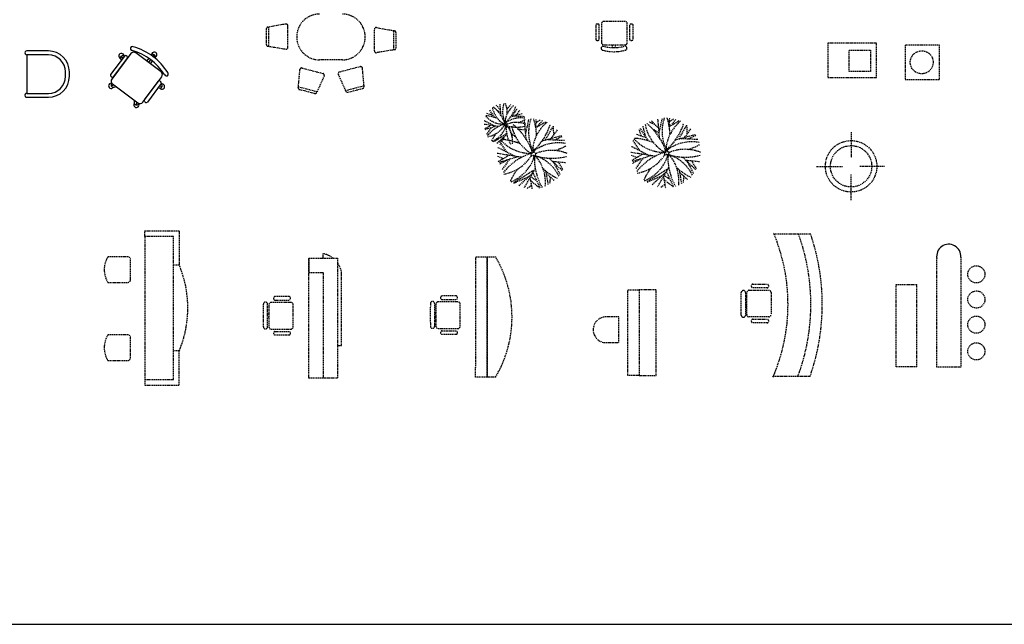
# Model space of a CAD drawing. Header units: inches. Extents: x 100794 to 106273, y 288 to 2276.
# Tile 46 of 149: x 101724 to 102129, y 1282 to 1531. Entities that reach past the tile are written whole.
import ezdxf

# ---------------------------------------------------------------- set-up
doc = ezdxf.new("R2010")
doc.units = ezdxf.units.IN
doc.header["$MEASUREMENT"] = 0
doc.linetypes.add('DASHED', pattern=[0.75, 0.5, -0.25])
doc.layers.get('0').update_dxf_attribs({"linetype": 'CONTINUOUS'})
doc.layers.add('1', color=7, linetype='CONTINUOUS')
doc.layers.add('4', color=5, linetype='DASHED')

msp = doc.modelspace()

# ---------------------------------------------------------------- linework, layer by layer
msp.add_line((101017.46248, 1281.62044), (106272.66502, 1281.62044))
at = {"layer": '1', "color": 4}
for p, q in [((101735.54638, 1517.70904), (101726.72285, 1517.70904)), ((101726.72285, 1516.12081), (101726.72285, 1500.23846)), ((101735.54638, 1516.12081), (101726.72285, 1516.12081)), ((101766.89408, 1515.61841), (101761.19446, 1508.0142)), ((101769.54363, 1516.60453), (101761.71144, 1506.15514)), ((101762.41767, 1507.09736), (101768.11729, 1514.70157)), ((101765.70142, 1514.02722), (101765.28269, 1514.62365)), ((101766.2581, 1514.76991), (101765.64941, 1515.63691)), ((101766.81478, 1515.51261), (101766.727, 1515.63764)), ((101768.01119, 1515.44272), (101767.63523, 1515.72452)), ((101781.9694, 1509.05529), (101771.52001, 1516.88747)), ((101776.94743, 1514.6921), (101776.04711, 1513.49425)), ((101777.66364, 1514.17643), (101776.75315, 1512.96505)), ((101778.35959, 1513.6338), (101777.45919, 1512.43585)), ((101778.07783, 1516.19608), (101777.90238, 1515.96264)), ((101779.15483, 1516.16042), (101778.61789, 1515.44604)), ((101779.48851, 1515.1358), (101779.31444, 1514.90421)), ((101742.6052, 1507.29728), (101742.6052, 1509.06199)), ((101744.19344, 1507.29728), (101744.19344, 1509.06199)), ((101761.30056, 1507.27306), (101761.67653, 1506.99126)), ((101774.42016, 1496.62951), (101782.25235, 1507.0789)), ((101775.12639, 1497.57173), (101780.82601, 1505.17594)), ((101781.56716, 1505.28205), (101781.94312, 1505.00025)), ((101761.44662, 1503.38177), (101762.58946, 1503.73272)), ((101761.77892, 1504.40684), (101761.75966, 1504.40092)), ((101761.99438, 1504.17875), (101772.44378, 1496.34657)), ((101762.29696, 1502.71988), (101763.46301, 1503.07796)), ((101782.04923, 1504.2591), (101776.3496, 1496.65489)), ((101780.84036, 1502.64629), (101781.502, 1502.41938)), ((101781.39656, 1503.38834), (101782.37335, 1503.05336)), ((101781.95276, 1504.13039), (101782.07446, 1504.08866)), ((101726.72285, 1500.23846), (101735.54638, 1500.23846)), ((101726.72285, 1498.65022), (101735.54638, 1498.65022)), ((101770.95103, 1497.46543), (101770.90812, 1496.12473)), ((101771.82291, 1496.81193), (101771.78033, 1495.49193)), ((101775.60846, 1496.54879), (101775.23249, 1496.83059))]:
    msp.add_line(p, q, dxfattribs=at)
for centre, radius, start, end in [((101726.64482, 1516.91493), 0.79794, 84.3883044, 275.6116956), ((101735.54638, 1509.06199), 8.64706, 0, 90), ((101770.12917, 1518.7349), 0.81518, 61.1784527, 267.2856588), ((101770.67329, 1515.75781), 1.41176, 53.1471596, 143.1471596), ((101763.81565, 1495.69809), 23.09147, 32.0622634, 74.2320557), ((101763.81565, 1495.69809), 24.67971, 32.0622634, 74.2320557), ((101779.15483, 1516.16042), 1.07758, 288.0385738, 179.6145454), ((101735.54638, 1509.06199), 7.05882, 0, 90), ((101765.64941, 1515.63691), 1.07758, 0.0385738, 251.6145454), ((101766.18871, 1514.88989), 0.92134, 54.250588, 197.4025312), ((101767.3177, 1515.30089), 0.52941, 53.1471596, 143.1471596), ((101767.69367, 1515.01909), 0.52941, 323.1471596, 53.1471596), ((101778.61102, 1515.41667), 0.92134, 342.250588, 125.4025312), ((101781.12268, 1507.92562), 1.41176, 323.1471596, 53.1471596), ((101735.54638, 1507.29728), 7.05882, 270, 0), ((101735.54638, 1507.29728), 8.64706, 270, 0), ((101761.61808, 1507.69668), 0.52941, 143.1471596, 233.1471596), ((101762.84111, 1505.30841), 1.41176, 143.1471596, 233.1471596), ((101761.99405, 1507.41488), 0.52941, 233.1471596, 323.1471596), ((101781.24964, 1504.85842), 0.52941, 53.1471596, 143.1471596), ((101781.6256, 1504.57662), 0.52941, 323.1471596, 53.1471596), ((101784.14974, 1508.22599), 0.81518, 199.0086604, 45.1158665), ((101761.44662, 1503.38177), 1.07758, 72.0385738, 323.6145454), ((101762.32373, 1503.66383), 0.92134, 126.250588, 269.4025312), ((101782.37335, 1503.05336), 1.07758, 216.0385738, 107.6145454), ((101781.49797, 1503.34072), 0.92134, 270.250588, 53.4025312), ((101726.64482, 1499.44434), 0.79794, 84.3883044, 275.6116956), ((101775.55001, 1497.25421), 0.52941, 143.1471596, 233.1471596), ((101775.92598, 1496.97241), 0.52941, 233.1471596, 323.1471596), ((101771.82537, 1495.51541), 1.10119, 146.4040338, 39.0793403), ((101771.78312, 1496.41327), 0.92134, 198.250588, 346.8201806), ((101773.2905, 1497.47623), 1.41176, 233.1471596, 323.1471596)]:
    msp.add_arc(centre, radius, start, end, dxfattribs=at)
at = {"layer": '4', "color": 4}
for p, q in [((101973.05717, 1529.86481), (101964.35129, 1529.86481)), ((101825.33283, 1526.81368), (101825.33283, 1520.40409)), ((101833.41499, 1528.80511), (101825.93264, 1527.51349)), ((101826.2904, 1527.56887), (101826.2904, 1519.65159)), ((101834.23146, 1519.17548), (101834.23146, 1528.10531)), ((101869.84758, 1517.7043), (101869.84758, 1526.63413)), ((101870.66405, 1527.33394), (101878.1464, 1526.04232)), ((101877.78864, 1526.0977), (101877.78864, 1518.18041)), ((101878.74621, 1525.34251), (101878.74621, 1518.93292)), ((101961.06769, 1528.3338), (101961.06769, 1522.55671)), ((101962.01816, 1528.79968), (101961.53357, 1528.79968)), ((101962.48404, 1522.55671), (101962.48404, 1528.3338)), ((101963.41012, 1528.92364), (101963.41012, 1521.15402)), ((101973.99835, 1521.15402), (101973.99835, 1528.92364)), ((101975.00564, 1528.3338), (101975.00564, 1522.55671)), ((101975.95611, 1528.79968), (101975.47152, 1528.79968)), ((101976.42199, 1522.55671), (101976.42199, 1528.3338)), ((101837.83869, 1523.47858), (101837.83869, 1523.47858)), ((101866.07399, 1523.47858), (101866.07399, 1523.47858)), ((101961.53357, 1522.09083), (101962.01816, 1522.09083)), ((101975.47152, 1522.09083), (101975.95611, 1522.09083)), ((101825.93781, 1519.70351), (101833.42016, 1518.47489)), ((101878.14123, 1518.23233), (101870.65888, 1517.00372)), ((101963.26197, 1518.84304), (101963.26197, 1518.86474)), ((101964.35129, 1520.21284), (101973.05717, 1520.21284)), ((101967.98088, 1519.12125), (101967.98088, 1520.21284)), ((101969.12818, 1519.11925), (101969.12818, 1520.21284)), ((101973.90604, 1518.86474), (101973.90604, 1518.84304)), ((102056.69832, 1520.8777), (102056.69832, 1506.76005)), ((102076.69832, 1520.8777), (102056.69832, 1520.8777)), ((102065.45126, 1509.20711), (102065.45126, 1518.03064)), ((102065.45126, 1518.03064), (102074.27479, 1518.03064)), ((102074.27479, 1518.03064), (102074.27479, 1509.20711)), ((102076.69832, 1506.76005), (102076.69832, 1520.8777)), ((102088.55032, 1520.12537), (102088.55032, 1506.00772)), ((102102.66797, 1520.12537), (102088.55032, 1520.12537)), ((102102.66797, 1506.00772), (102102.66797, 1520.12537)), ((101856.66222, 1514.06682), (101847.25046, 1514.06682)), ((101838.48962, 1502.53471), (101839.18579, 1510.08524)), ((101840.06818, 1510.69386), (101848.70995, 1508.44402)), ((101864.05618, 1511.23615), (101855.41441, 1508.98631)), ((101865.63474, 1503.077), (101864.93857, 1510.62753)), ((102074.27479, 1509.20711), (102065.45126, 1509.20711)), ((101849.18147, 1507.47757), (101846.04636, 1500.56201)), ((101854.94289, 1508.01986), (101858.078, 1501.1043)), ((102056.69832, 1506.76005), (102076.69832, 1506.76005)), ((102088.55032, 1506.00772), (102102.66797, 1506.00772)), ((101846.1901, 1500.89428), (101838.52821, 1502.88901)), ((101845.21801, 1500.15787), (101839.01519, 1501.77274)), ((101857.93427, 1501.43657), (101865.59615, 1503.4313)), ((101858.90635, 1500.70016), (101865.10917, 1502.31503)), ((101919.31553, 1490.36816), (101917.33674, 1493.40783)), ((101921.84568, 1493.47527), (101920.03621, 1495.30365)), ((101921.91999, 1492.29375), (101920.4036, 1493.26634)), ((101922.07724, 1490.95519), (101921.61603, 1495.83279)), ((101924.45226, 1493.78467), (101926.09131, 1495.67136)), ((101926.85798, 1490.89321), (101928.72431, 1494.20003)), ((101928.30416, 1491.2664), (101929.79761, 1493.37891)), ((101919.15668, 1486.87707), (101915.06893, 1488.98967)), ((101918.76743, 1491.10933), (101916.22217, 1491.97385)), ((101925.86304, 1490.59908), (101930.87799, 1491.98429)), ((101927.41044, 1490.98614), (101931.5018, 1490.78025)), ((101932.41019, 1481.22284), (101931.6415, 1489.35217)), ((101932.22454, 1483.87481), (101933.5514, 1489.65876)), ((101936.3388, 1486.04413), (101936.51436, 1489.62508)), ((101936.36856, 1485.93864), (101939.10031, 1489.08311)), ((101936.43474, 1488.18931), (101938.13255, 1489.34443)), ((101936.96565, 1486.5271), (101940.44709, 1488.59387)), ((101987.00614, 1485.85846), (101983.99035, 1488.90576)), ((101987.39206, 1481.65833), (101986.62338, 1489.78766)), ((101987.20641, 1484.31031), (101988.53327, 1490.09425)), ((101991.32067, 1486.47963), (101991.49624, 1490.06058)), ((101991.35043, 1486.37414), (101994.08218, 1489.51861)), ((101991.41661, 1488.62481), (101993.11442, 1489.77993)), ((101991.94752, 1486.96259), (101995.42896, 1489.02937)), ((101920.80329, 1486.58898), (101914.92653, 1487.52065)), ((101917.72165, 1486.99185), (101915.14655, 1485.48757)), ((101919.9759, 1486.69161), (101915.31009, 1485.29107)), ((101917.87629, 1486.03024), (101916.08772, 1483.5015)), ((101923.34198, 1487.30559), (101923.34198, 1487.30559)), ((101923.3581, 1487.74369), (101923.3581, 1487.74369)), ((101923.78145, 1487.72897), (101923.78145, 1487.72897)), ((101923.78587, 1488.5213), (101923.78587, 1488.5213)), ((101923.92436, 1487.89401), (101923.92436, 1487.89401)), ((101923.9462, 1488.12921), (101923.9462, 1488.12921)), ((101923.95002, 1486.91413), (101923.95002, 1486.91413)), ((101923.98076, 1486.70408), (101923.98076, 1486.70408)), ((101924.07601, 1488.29718), (101924.07601, 1488.29718)), ((101924.24381, 1487.2329), (101924.24381, 1487.2329)), ((101924.34351, 1486.75727), (101924.34351, 1486.75727)), ((101926.60176, 1482.21518), (101925.5334, 1486.27548)), ((101928.60766, 1485.6023), (101931.87373, 1485.29107)), ((101940.37809, 1481.11954), (101943.48864, 1486.6309)), ((101942.7884, 1481.74152), (101945.27747, 1485.26237)), ((101943.48864, 1486.69574), (101943.61824, 1482.99989)), ((101979.83952, 1482.5971), (101978.9833, 1485.18975)), ((101982.78921, 1480.67995), (101979.49122, 1485.74606)), ((101981.58364, 1482.65068), (101980.51527, 1486.71097)), ((101985.3155, 1487.3906), (101983.2418, 1488.36319)), ((101987.12998, 1483.88926), (101984.60267, 1485.51025)), ((101995.35997, 1481.55503), (101998.47051, 1487.0664)), ((101997.77027, 1482.17701), (102000.25934, 1485.69787)), ((101998.47051, 1487.13124), (101998.60012, 1483.43538)), ((101923.8252, 1483.26808), (101918.92609, 1480.23358)), ((101923.4309, 1482.45452), (101920.15632, 1479.49541)), ((101924.25176, 1483.82217), (101921.53646, 1479.03754)), ((101938.71986, 1480.62931), (101947.07811, 1482.938)), ((101941.29886, 1481.27443), (101948.11779, 1480.93127)), ((101944.07187, 1481.11954), (101947.24721, 1482.54601)), ((101976.30788, 1480.8418), (101979.09441, 1476.62723)), ((101981.87571, 1481.91523), (101977.63361, 1483.3561)), ((101993.70173, 1481.06481), (102002.05998, 1483.3735)), ((101996.28074, 1481.70992), (102003.09966, 1481.36677)), ((101999.05374, 1481.55503), (102002.22908, 1482.98151)), ((102066.20324, 1484.22837), (102066.20324, 1473.69769)), ((101927.54259, 1474.42598), (101920.72967, 1477.94696)), ((101921.32601, 1480.4063), (101924.11254, 1476.19173)), ((101935.2579, 1477.16635), (101935.2579, 1477.16635)), ((101935.52512, 1476.51287), (101935.52512, 1476.51287)), ((101935.74148, 1476.79282), (101935.74148, 1476.79282)), ((101982.52446, 1474.86147), (101975.71155, 1478.38246)), ((101990.23977, 1477.60184), (101990.23977, 1477.60184)), ((101990.47059, 1476.55637), (101990.47059, 1476.55637)), ((101990.50699, 1476.94837), (101990.50699, 1476.94837)), ((101990.72335, 1477.22832), (101990.72335, 1477.22832)), ((101930.28694, 1473.94582), (101920.49233, 1475.49861)), ((101920.58342, 1474.40345), (101922.98152, 1473.39035)), ((101925.15087, 1474.61728), (101920.85904, 1472.11013)), ((101928.90796, 1474.11686), (101921.1316, 1471.78264)), ((101924.58024, 1472.75049), (101921.22292, 1470.9909)), ((101925.4086, 1473.01459), (101922.42766, 1468.80002)), ((101934.51809, 1475.14017), (101934.51809, 1475.14017)), ((101934.54496, 1475.87034), (101934.54496, 1475.87034)), ((101935.25054, 1475.8458), (101935.25054, 1475.8458)), ((101935.48872, 1476.12087), (101935.48872, 1476.12087)), ((101935.53149, 1474.48774), (101935.53149, 1474.48774)), ((101935.58273, 1474.13766), (101935.58273, 1474.13766)), ((101936.02114, 1475.01902), (101936.02114, 1475.01902)), ((101936.1873, 1474.2263), (101936.1873, 1474.2263)), ((101941.86856, 1473.53331), (101947.31202, 1468.34614)), ((101985.26881, 1474.38131), (101975.47421, 1475.9341)), ((101975.5653, 1474.83894), (101977.96339, 1473.82584)), ((101980.13274, 1475.05277), (101975.84091, 1472.54562)), ((101983.88983, 1474.55236), (101976.11347, 1472.21813)), ((101979.56212, 1473.18599), (101976.20479, 1471.4264)), ((101980.39047, 1473.45009), (101977.40953, 1469.23551)), ((101989.49996, 1475.57567), (101989.49996, 1475.57567)), ((101989.52683, 1476.30584), (101989.52683, 1476.30584)), ((101990.23241, 1476.2813), (101990.23241, 1476.2813)), ((101990.51336, 1474.92323), (101990.51336, 1474.92323)), ((101990.5646, 1474.57315), (101990.5646, 1474.57315)), ((101991.00302, 1475.45451), (101991.00302, 1475.45451)), ((101991.16917, 1474.6618), (101991.16917, 1474.6618)), ((101996.85043, 1473.9688), (102002.29389, 1468.78164)), ((101998.2761, 1472.73685), (102003.71955, 1472.21813)), ((102000.4146, 1472.54233), (102002.4883, 1469.17067)), ((101935.32346, 1468.41098), (101927.15828, 1463.35349)), ((101936.03439, 1469.33447), (101931.50889, 1461.36008)), ((101940.40589, 1468.34151), (101941.38754, 1462.52342)), ((101943.29423, 1472.30136), (101948.73768, 1471.78264)), ((101943.74785, 1471.65296), (101946.33997, 1466.78999)), ((101945.43273, 1472.10684), (101947.50642, 1468.73518)), ((101990.30533, 1468.84647), (101982.14015, 1463.78899)), ((101991.01626, 1469.76996), (101986.49076, 1461.79558)), ((101995.38776, 1468.777), (101996.36941, 1462.95892)), ((101998.72972, 1472.08845), (102001.32184, 1467.22548)), ((102051.9945, 1470.17066), (102062.72941, 1470.17066)), ((102080.00913, 1470.17066), (102069.72741, 1470.17066)), ((101933.18496, 1465.75256), (101927.22308, 1463.15897)), ((101934.66628, 1467.05506), (101929.20865, 1462.12321)), ((101933.94292, 1465.67172), (101934.75009, 1460.96215)), ((101934.15701, 1464.39092), (101937.91558, 1461.34346)), ((101934.54582, 1465.8174), (101936.48991, 1464.5206)), ((101935.12905, 1467.6329), (101938.04519, 1461.34346)), ((101940.68346, 1467.24724), (101944.00177, 1464.23337)), ((101942.2792, 1465.81036), (101942.01008, 1462.8595)), ((101988.16683, 1466.18805), (101982.20496, 1463.59447)), ((101989.64815, 1467.49055), (101984.19052, 1462.5587)), ((101988.92479, 1466.10722), (101989.73196, 1461.39765)), ((101989.13888, 1464.82642), (101992.89745, 1461.77896)), ((101989.5277, 1466.25289), (101991.47179, 1464.9561)), ((101990.11092, 1468.0684), (101993.02706, 1461.77896)), ((101995.66533, 1467.68274), (101998.98364, 1464.66887)), ((101997.26107, 1466.24585), (101996.99195, 1463.29499)), ((102066.20324, 1456.21374), (102066.20324, 1466.7948)), ((101932.84034, 1461.12652), (101934.49235, 1462.3529)), ((101987.82221, 1461.56201), (101989.47423, 1462.78839)), ((101775.35289, 1443.65057), (101789.47053, 1443.65057)), ((101775.35289, 1441.29762), (101775.35289, 1443.65057)), ((101775.35289, 1441.29762), (101775.35289, 1382.47409)), ((101787.11759, 1441.29762), (101775.35289, 1441.29762)), ((101787.11759, 1382.47409), (101787.11759, 1441.29762)), ((101789.47053, 1443.65057), (101789.47053, 1429.53292)), ((102034.71909, 1442.4613), (102049.50922, 1442.4613)), ((101768.23435, 1433.00134), (101759.99905, 1433.00134)), ((101769.41082, 1423.58957), (101769.41082, 1431.82487)), ((101842.87812, 1382.96489), (101842.87812, 1432.37665)), ((101842.87812, 1432.37665), (101854.64283, 1432.37665)), ((101842.87812, 1432.37665), (101842.87812, 1426.4943)), ((101848.76048, 1432.37665), (101848.76048, 1434.25901)), ((101854.64283, 1432.37665), (101854.64283, 1382.96489)), ((101911.56988, 1383.42498), (101911.61694, 1432.8838)), ((101911.61694, 1432.8838), (101916.27576, 1432.8838)), ((101916.27576, 1383.42498), (101916.27576, 1432.8838)), ((101916.27576, 1432.8838), (101916.27576, 1383.42498)), ((101916.27576, 1432.8838), (101919.80518, 1432.8838)), ((102101.54352, 1387.54225), (102101.54352, 1432.27192)), ((102111.42588, 1432.83646), (102111.42588, 1387.54225)), ((101789.47053, 1429.53292), (101787.11759, 1429.53292)), ((101842.87812, 1426.4943), (101848.76048, 1426.4943)), ((101848.76048, 1426.4943), (101848.76048, 1382.96489)), ((101856.36048, 1396.47077), (101856.36048, 1426.37665)), ((101759.99905, 1422.4131), (101768.23435, 1422.4131)), ((101759.99905, 1422.4131), (101759.99905, 1422.4131)), ((102025.2096, 1420.68768), (102025.2096, 1421.18958)), ((102025.69214, 1421.67212), (102031.67574, 1421.67212)), ((102031.67574, 1420.20514), (102025.69214, 1420.20514)), ((102032.15827, 1421.18958), (102032.15827, 1420.68768)), ((102084.8239, 1387.59872), (102084.8239, 1421.48107)), ((102084.8239, 1421.48107), (102093.29448, 1421.48107)), ((102093.29448, 1387.59872), (102093.29448, 1421.48107)), ((101834.82207, 1416.57647), (101828.8328, 1416.57647)), ((101903.63148, 1416.82479), (101897.64221, 1416.82479)), ((101974.21857, 1384.08897), (101974.21857, 1419.38308)), ((101974.21857, 1419.38308), (101978.92445, 1419.38308)), ((101978.92445, 1419.38308), (101978.92445, 1384.08897)), ((101985.98327, 1419.38308), (101978.92445, 1419.38308)), ((101985.98327, 1384.08897), (101985.98327, 1419.38308)), ((102020.96838, 1408.91901), (102020.96838, 1418.18889)), ((102021.84572, 1419.06623), (102021.8682, 1419.06623)), ((102022.74554, 1418.18889), (102022.74554, 1408.91901)), ((102023.26448, 1409.16993), (102023.26448, 1418.18702)), ((102024.2393, 1419.16184), (102032.28666, 1419.16184)), ((102033.26148, 1418.18702), (102033.26148, 1409.16993)), ((101825.88341, 1404.14476), (101825.88341, 1413.42343)), ((101826.40285, 1413.17227), (101826.40285, 1404.14664)), ((101835.43357, 1414.14801), (101827.37859, 1414.14801)), ((101828.8328, 1415.1081), (101834.82207, 1415.1081)), ((101836.40932, 1404.14664), (101836.40932, 1413.17227)), ((101836.40932, 1404.14664), (101836.40932, 1413.17227)), ((101894.69282, 1404.39308), (101894.69282, 1413.67175)), ((101895.21225, 1413.42059), (101895.21225, 1404.39496)), ((101904.24298, 1414.39634), (101896.188, 1414.39634)), ((101897.64221, 1415.35643), (101903.63148, 1415.35643)), ((101905.21872, 1404.39496), (101905.21872, 1413.42059)), ((101905.21872, 1404.39496), (101905.21872, 1413.42059)), ((102020.83645, 1412.2263), (102020.96838, 1412.2263)), ((102022.74554, 1414.11758), (102023.26448, 1414.11758)), ((102022.74554, 1412.92927), (102023.26448, 1412.92927)), ((102022.74554, 1412.2263), (102023.26448, 1412.2263)), ((101825.88341, 1408.21993), (101826.40285, 1408.21993)), ((101825.88548, 1409.40937), (101826.40492, 1409.40937)), ((101826.40285, 1409.40937), (101826.40285, 1409.40937)), ((101894.69282, 1408.46826), (101895.21225, 1408.46826)), ((101894.69489, 1409.6577), (101895.21432, 1409.6577)), ((101895.21225, 1409.6577), (101895.21225, 1409.6577)), ((101970.60715, 1408.19642), (101965.27094, 1408.19642)), ((101970.60715, 1397.60818), (101970.60715, 1408.19642)), ((102021.8682, 1408.04167), (102021.84572, 1408.04167)), ((102032.28666, 1408.19511), (102024.2393, 1408.19511)), ((101825.88341, 1404.14476), (101825.88341, 1404.14476)), ((101836.40932, 1404.14664), (101836.40932, 1404.14664)), ((101894.69282, 1404.39308), (101894.69282, 1404.39308)), ((101896.188, 1403.41922), (101904.24298, 1403.41922)), ((101905.21872, 1404.39496), (101905.21872, 1404.39496)), ((102025.2096, 1406.25149), (102025.2096, 1406.7534)), ((102025.69214, 1407.23593), (102031.67574, 1407.23593)), ((102031.67574, 1405.76896), (102025.69214, 1405.76896)), ((102032.15827, 1406.7534), (102032.15827, 1406.25149)), ((101768.23435, 1400.82545), (101759.99905, 1400.82545)), ((101769.41082, 1391.41368), (101769.41082, 1399.64898)), ((101827.37859, 1403.17089), (101835.43357, 1403.17089)), ((101828.8328, 1402.2108), (101834.82207, 1402.2108)), ((101834.82207, 1400.74244), (101828.8328, 1400.74244)), ((101897.64221, 1402.45913), (101903.63148, 1402.45913)), ((101903.63148, 1400.99076), (101897.64221, 1400.99076)), ((101854.64283, 1396.47077), (101856.36048, 1396.47077)), ((101965.27094, 1397.60818), (101970.60715, 1397.60818)), ((101789.47053, 1394.2388), (101787.11759, 1394.2388)), ((101789.47053, 1380.12115), (101789.47053, 1394.2388)), ((101759.99905, 1390.23721), (101768.23435, 1390.23721)), ((101759.99905, 1390.23721), (101759.99905, 1390.23721)), ((102093.29448, 1387.59872), (102084.8239, 1387.59872)), ((102111.42588, 1387.54225), (102101.54352, 1387.54225)), ((101916.27576, 1383.42498), (101911.56988, 1383.42498)), ((101919.80518, 1383.42498), (101916.27576, 1383.42498)), ((101919.80518, 1383.42498), (101919.80518, 1383.42498)), ((101978.92445, 1384.08897), (101974.21857, 1384.08897)), ((101978.92445, 1384.08897), (101985.98327, 1384.08897)), ((102033.99963, 1383.77601), (102049.34276, 1383.77601)), ((101775.35289, 1382.47409), (101787.11759, 1382.47409)), ((101775.35289, 1382.47409), (101775.35289, 1380.12115)), ((101775.35289, 1380.12115), (101789.47053, 1380.12115)), ((101854.64283, 1382.96489), (101842.87812, 1382.96489))]:
    msp.add_line(p, q, dxfattribs=at)
for centre, radius in [((102095.32679, 1513.06655), 4.72941), ((102066.22589, 1470.22357), 10.59516), ((102066.22589, 1470.22357), 8.51087), ((102117.82776, 1425.7446), 3.52941), ((102117.82776, 1415.38225), 3.52941), ((102117.82776, 1405.0199), 3.52941), ((102117.82776, 1394.00813), 3.52941)]:
    msp.add_circle(centre, radius, dxfattribs=at)
for centre, radius, start, end in [((101847.25046, 1523.47858), 9.41176, 90, 180), ((101856.66222, 1523.47858), 9.41176, 0, 90), ((101964.35129, 1528.92364), 0.94118, 90, 180), ((101973.05717, 1528.92364), 0.94118, 0, 90), ((101826.04097, 1526.81368), 0.70814, 98.7997855, 180), ((101833.52332, 1528.10531), 0.70814, 0, 98.7997855), ((101870.55572, 1526.63413), 0.70814, 81.2002145, 180), ((101878.03807, 1525.34251), 0.70814, 0, 81.2002145), ((101961.53357, 1528.3338), 0.46588, 90, 180), ((101962.01816, 1528.3338), 0.46588, 0, 90), ((101975.47152, 1528.3338), 0.46588, 90, 180), ((101975.95611, 1528.3338), 0.46588, 0, 90), ((101847.25046, 1523.47858), 9.41176, 180, 270), ((101856.66222, 1523.47858), 9.41176, 270, 0), ((101961.53357, 1522.55671), 0.46588, 180, 270), ((101962.01816, 1522.55671), 0.46588, 270, 0), ((101964.35129, 1521.15402), 0.94118, 180, 270), ((101973.05717, 1521.15402), 0.94118, 270, 0), ((101975.47152, 1522.55671), 0.46588, 180, 270), ((101975.95611, 1522.55671), 0.46588, 270, 0), ((101826.04097, 1520.40409), 0.70814, 180, 261.623228), ((101833.52332, 1519.17548), 0.70814, 261.623228, 0), ((101870.55572, 1517.7043), 0.70814, 180, 278.376772), ((101878.03807, 1518.93292), 0.70814, 278.376772, 0), ((101964.10903, 1518.86474), 0.84706, 90, 180), ((101964.10903, 1518.84304), 0.84706, 180, 270), ((101968.58401, 1536.06336), 16.95284, 254.6944609, 285.3055391), ((101968.58401, 1535.03498), 17.61683, 255.2846436, 286.1831314), ((101973.05898, 1518.86474), 0.84706, 0, 90), ((101973.05898, 1518.84304), 0.84706, 270, 0), ((101839.88977, 1510.00856), 0.70814, 75.4072773, 173.7840492), ((101855.59283, 1508.30102), 0.70814, 104.5927227, 203.3925082), ((101864.23459, 1510.55085), 0.70814, 6.2159508, 104.5927227), ((101848.53153, 1507.75873), 0.70814, 336.6074918, 75.4072773), ((101839.1936, 1502.45804), 0.70814, 173.7840492, 255.4072773), ((101858.72794, 1501.38545), 0.70814, 203.3925082, 284.5927227), ((101864.93076, 1503.00033), 0.70814, 284.5927227, 6.2159508), ((101845.39642, 1500.84316), 0.70814, 255.4072773, 336.6074918), ((101928.40804, 1496.32856), 10.13197, 191.0226021, 237.147244), ((101909.61164, 1483.17104), 14.75031, 20.2535968, 51.181323), ((101932.78547, 1492.7193), 10.13197, 160.8291691, 205.0549828), ((101933.68699, 1487.43991), 10.13197, 129.6883728, 171.3798089), ((101909.8709, 1491.55857), 14.75031, 1.5342205, 17.7084534), ((101913.97401, 1499.17971), 14.75031, 314.4861618, 342.6690438), ((101923.22381, 1497.67335), 10.13197, 222.0750564, 270.8224179), ((101914.87718, 1476.30144), 14.75031, 67.3016555, 86.3908614), ((101924.36454, 1488.90944), 0.69679, 175.9606105, 213.8516591), ((101923.91666, 1489.0979), 0.59125, 257.2196462, 311.7151152), ((101930.02074, 1480.01773), 10.13197, 79.9463541, 125.3534199), ((101909.8709, 1491.55857), 14.75031, 348.1613357, 348.764296), ((101924.78215, 1502.35564), 14.75031, 287.1496005, 299.0212635), ((101950.25725, 1484.16302), 16.88662, 160.8291691, 205.0549828), ((101912.06629, 1482.22846), 24.58385, 1.5342205, 17.7084534), ((102005.23912, 1484.59851), 16.88662, 160.8291691, 205.0549828), ((102006.74165, 1475.79953), 16.88662, 129.6883728, 171.3798089), ((101967.04817, 1482.66396), 24.58385, 1.5342205, 17.7084534), ((101927.8755, 1473.54617), 14.75031, 110.0905757, 141.5510869), ((101914.77152, 1492.37994), 10.13197, 280.0447094, 326.9842229), ((101914.47062, 1489.89992), 10.13197, 292.5343572, 340.3694402), ((101922.98471, 1486.83449), 0.59125, 52.8240601, 107.3195291), ((101923.24167, 1488.43069), 0.69679, 241.7280455, 279.6190942), ((101931.57859, 1474.61129), 14.75031, 123.4757931, 124.6483452), ((101922.65466, 1487.19112), 0.69679, 331.5650244, 9.4560731), ((101922.88599, 1488.09962), 0.59125, 322.9870812, 17.4825502), ((101923.30363, 1488.23612), 0.69679, 275.4032194, 313.2942681), ((101914.87718, 1476.30144), 14.75031, 53.9287707, 54.531731), ((101923.74445, 1486.40644), 0.59125, 66.2092775, 120.7047465), ((101923.1912, 1487.76339), 0.59125, 356.6622551, 51.1577241), ((101924.21255, 1488.77309), 0.69679, 209.6357844, 247.5268331), ((101924.49394, 1486.68235), 0.59125, 156.9197646, 211.4152336), ((101924.60548, 1487.74706), 0.69679, 129.9342215, 167.8252701), ((101924.43013, 1488.20024), 0.59125, 211.1932572, 265.6887262), ((101923.73533, 1488.68158), 0.59125, 290.8948201, 345.3902891), ((101924.22844, 1486.27538), 0.69679, 75.6607289, 113.5517776), ((101923.34081, 1486.67697), 0.69679, 344.9502418, 22.8412905), ((101936.19104, 1494.66215), 14.75031, 214.1862802, 214.7892404), ((101924.66764, 1486.26278), 0.59125, 123.2445906, 177.7400596), ((101938.82657, 1486.41768), 14.75031, 180.5111063, 209.5190201), ((101924.87241, 1486.93227), 0.69679, 116.5490041, 154.4400528), ((101924.80673, 1487.41372), 0.59125, 197.8080398, 252.3035088), ((101924.22103, 1486.07133), 0.69679, 41.9855549, 79.8766036), ((101924.78215, 1502.35564), 14.75031, 268.4597728, 269.6323249), ((101928.35126, 1478.15928), 10.13197, 67.7978263, 111.9682025), ((101928.42613, 1501.10311), 14.75031, 255.0745554, 284.6644201), ((101916.69049, 1480.38286), 10.13197, 354.5659338, 37.4047534), ((101942.96152, 1490.17845), 16.88662, 191.0226021, 237.147244), ((101911.63419, 1468.24926), 24.58385, 20.2535968, 51.181323), ((101951.75978, 1475.36403), 16.88662, 129.6883728, 171.3798089), ((101918.9048, 1494.93037), 24.58385, 314.4861618, 342.6690438), ((101997.9434, 1490.61394), 16.88662, 191.0226021, 237.147244), ((101966.61606, 1468.68475), 24.58385, 20.2535968, 51.181323), ((101973.88667, 1495.36587), 24.58385, 314.4861618, 342.6690438), ((101931.57859, 1474.61129), 14.75031, 142.1656208, 155.9378837), ((101934.32114, 1492.41977), 16.88662, 222.0750564, 270.8224179), ((101920.41009, 1456.79992), 24.58385, 67.3016555, 86.3908614), ((101936.19104, 1494.66215), 14.75031, 227.559165, 236.0927545), ((101989.30301, 1492.85527), 16.88662, 222.0750564, 270.8224179), ((101975.39196, 1457.23542), 24.58385, 67.3016555, 86.3908614), ((101933.7581, 1476.46356), 0.98542, 322.9870812, 17.4825502), ((101920.41009, 1456.79992), 24.58385, 53.9287707, 54.531731), ((101934.26679, 1475.90317), 0.98542, 356.6622551, 51.1577241), ((101935.96903, 1477.586), 1.16132, 209.6357844, 247.5268331), ((101936.22236, 1477.81325), 1.16132, 175.9606105, 213.8516591), ((101935.47589, 1478.12735), 0.98542, 257.2196462, 311.7151152), ((101936.62392, 1475.87596), 1.16132, 129.9342215, 167.8252701), ((101935.17367, 1477.43348), 0.98542, 290.8948201, 345.3902891), ((101945.64937, 1462.99374), 16.88662, 79.9463541, 125.3534199), ((101912.06629, 1482.22846), 24.58385, 348.1613357, 348.764296), ((101942.86689, 1459.89631), 16.88662, 67.7978263, 111.9682025), ((101936.91838, 1500.22358), 24.58385, 287.1496005, 299.0212635), ((101989.33278, 1477.45083), 1.16132, 241.7280455, 279.6190942), ((101988.73998, 1476.89905), 0.98542, 322.9870812, 17.4825502), ((101975.39196, 1457.23542), 24.58385, 53.9287707, 54.531731), ((101989.24866, 1476.33867), 0.98542, 356.6622551, 51.1577241), ((101990.9509, 1478.02149), 1.16132, 209.6357844, 247.5268331), ((101991.20423, 1478.24875), 1.16132, 175.9606105, 213.8516591), ((101990.45776, 1478.56285), 0.98542, 257.2196462, 311.7151152), ((101991.60579, 1476.31145), 1.16132, 129.9342215, 167.8252701), ((101991.31354, 1477.06674), 0.98542, 211.1932572, 265.6887262), ((101990.15554, 1477.86898), 0.98542, 290.8948201, 345.3902891), ((102000.63124, 1463.42923), 16.88662, 79.9463541, 125.3534199), ((101967.04817, 1482.66396), 24.58385, 348.1613357, 348.764296), ((101997.84876, 1460.33181), 16.88662, 67.7978263, 111.9682025), ((101991.90025, 1500.65908), 24.58385, 287.1496005, 299.0212635), ((101942.07396, 1452.20781), 24.58385, 110.0905757, 141.5510869), ((101920.23399, 1483.59741), 16.88662, 280.0447094, 326.9842229), ((101919.73249, 1479.46405), 16.88662, 292.5343572, 340.3694402), ((101933.92264, 1474.35501), 0.98542, 52.8240601, 107.3195291), ((101934.35091, 1477.01533), 1.16132, 241.7280455, 279.6190942), ((101948.24578, 1453.98301), 24.58385, 123.4757931, 124.6483452), ((101933.37255, 1474.94938), 1.16132, 331.5650244, 9.4560731), ((101934.45417, 1476.69105), 1.16132, 275.4032194, 313.2942681), ((101935.18888, 1473.64159), 0.98542, 66.2092775, 120.7047465), ((101936.43803, 1474.10144), 0.98542, 156.9197646, 211.4152336), ((101936.33167, 1476.63125), 0.98542, 211.1932572, 265.6887262), ((101935.99553, 1473.42316), 1.16132, 75.6607289, 113.5517776), ((101934.51614, 1474.09247), 1.16132, 344.9502418, 22.8412905), ((101955.9332, 1487.4011), 24.58385, 214.1862802, 214.7892404), ((101936.72752, 1473.40216), 0.98542, 123.2445906, 177.7400596), ((101960.32574, 1473.66031), 24.58385, 180.5111063, 209.5190201), ((101937.06881, 1474.51796), 1.16132, 116.5490041, 154.4400528), ((101936.95935, 1475.32039), 0.98542, 197.8080398, 252.3035088), ((101935.98318, 1473.08306), 1.16132, 41.9855549, 79.8766036), ((101936.91838, 1500.22358), 24.58385, 268.4597728, 269.6323249), ((101930.80768, 1458.57403), 16.88662, 26.5733208, 71.0799273), ((101942.99167, 1498.13603), 24.58385, 255.0745554, 284.6644201), ((101923.43228, 1463.60228), 16.88662, 354.5659338, 37.4047534), ((101997.05583, 1452.6433), 24.58385, 110.0905757, 141.5510869), ((101975.21587, 1484.03291), 16.88662, 280.0447094, 326.9842229), ((101974.71436, 1479.89955), 16.88662, 292.5343572, 340.3694402), ((101988.90451, 1474.7905), 0.98542, 52.8240601, 107.3195291), ((102003.22765, 1454.4185), 24.58385, 123.4757931, 124.6483452), ((101988.35443, 1475.38487), 1.16132, 331.5650244, 9.4560731), ((101989.43604, 1477.12655), 1.16132, 275.4032194, 313.2942681), ((101990.17075, 1474.07708), 0.98542, 66.2092775, 120.7047465), ((101991.4199, 1474.53693), 0.98542, 156.9197646, 211.4152336), ((101990.9774, 1473.85866), 1.16132, 75.6607289, 113.5517776), ((101989.49801, 1474.52797), 1.16132, 344.9502418, 22.8412905), ((102010.91507, 1487.8366), 24.58385, 214.1862802, 214.7892404), ((101991.70939, 1473.83765), 0.98542, 123.2445906, 177.7400596), ((102015.30761, 1474.09581), 24.58385, 180.5111063, 209.5190201), ((101992.05068, 1474.95346), 1.16132, 116.5490041, 154.4400528), ((101991.94122, 1475.75588), 0.98542, 197.8080398, 252.3035088), ((101990.96505, 1473.51856), 1.16132, 41.9855549, 79.8766036), ((101991.90025, 1500.65908), 24.58385, 268.4597728, 269.6323249), ((101985.78955, 1459.00953), 16.88662, 26.5733208, 71.0799273), ((101997.97354, 1498.57153), 24.58385, 255.0745554, 284.6644201), ((101978.41415, 1464.03778), 16.88662, 354.5659338, 37.4047534), ((101948.24578, 1453.98301), 24.58385, 142.1656208, 155.9378837), ((101955.9332, 1487.4011), 24.58385, 227.559165, 244.0208258), ((102003.22765, 1454.4185), 24.58385, 142.1656208, 155.9378837), ((102010.91507, 1487.8366), 24.58385, 227.559165, 244.0208258), ((101964.64546, 1413.35912), 75.59742, 336.6545362, 22.8670101), ((101964.64546, 1413.35912), 85.00918, 339.6350218, 20.0195952), ((101964.64546, 1413.35912), 89.71507, 340.7466859, 18.9282856), ((101769.1292, 1427.70722), 10.55402, 149.8926969, 210.1073031), ((101768.23435, 1431.82487), 1.17647, 0, 90), ((101846.80699, 1424.77044), 9.68757, 51.7347286, 78.3666342), ((101877.90188, 1408.15439), 48.65625, 329.4528385, 30.5471615), ((101747.11759, 1411.88586), 45.88235, 337.380135, 22.619865), ((101846.80699, 1424.77044), 9.68757, 9.5437818, 36.0157992), ((101768.23435, 1423.58957), 1.17647, 270, 0), ((102025.69214, 1421.18958), 0.48254, 90, 180), ((102025.69214, 1420.68768), 0.48254, 180, 270), ((102031.67574, 1421.18958), 0.48254, 0, 90), ((102031.67574, 1420.68768), 0.48254, 270, 0), ((101829.084, 1415.84229), 0.77597, 108.8876559, 251.1123441), ((101834.50556, 1415.84229), 0.7995, 293.3210311, 66.6789689), ((101897.8934, 1416.09061), 0.77597, 108.8876559, 251.1123441), ((101903.31497, 1416.09061), 0.7995, 293.3210311, 66.6789689), ((102021.84572, 1418.18889), 0.87734, 90, 180), ((102021.8682, 1418.18889), 0.87734, 0, 90), ((102024.2393, 1418.18702), 0.97482, 90, 180), ((102032.28666, 1418.18702), 0.97482, 0, 90), ((102190.77768, 1408.78611), 366.70243, 179.2754174, 180.7245826), ((101824.99399, 1413.41218), 0.88949, 0.7245826, 179.2754174), ((101827.37859, 1413.17227), 0.97574, 90, 180), ((101835.43357, 1413.17227), 0.97574, 0, 90), ((101835.43357, 1413.17227), 0.97574, 0, 90), ((102259.58709, 1409.03443), 366.70243, 179.2754174, 180.7245826), ((101893.8034, 1413.66051), 0.88949, 0.7245826, 179.2754174), ((101896.188, 1413.42059), 0.97574, 90, 180), ((101904.24298, 1413.42059), 0.97574, 0, 90), ((101904.24298, 1413.42059), 0.97574, 0, 90), ((101965.27094, 1402.9023), 5.29412, 90, 270), ((102021.84572, 1408.91901), 0.87734, 180, 270), ((102021.8682, 1408.91901), 0.87734, 270, 0), ((102024.2393, 1409.16993), 0.97482, 180, 270), ((102032.28666, 1409.16993), 0.97482, 270, 0), ((101824.99402, 1404.16003), 0.88952, 180.7245826, 359.0164369), ((101827.37859, 1404.14664), 0.97574, 180, 270), ((101835.43357, 1404.14664), 0.97574, 270, 0), ((101893.80343, 1404.40835), 0.88952, 180.7245826, 359.0164369), ((101896.188, 1404.39496), 0.97574, 180, 270), ((101904.24298, 1404.39496), 0.97574, 270, 0), ((102025.69214, 1406.7534), 0.48254, 90, 180), ((102025.69214, 1406.25149), 0.48254, 180, 270), ((102031.67574, 1406.7534), 0.48254, 0, 90), ((102031.67574, 1406.25149), 0.48254, 270, 0), ((101769.1292, 1395.53133), 10.55402, 149.8926969, 210.1073031), ((101768.23435, 1399.64898), 1.17647, 0, 90), ((101829.084, 1401.47662), 0.77597, 108.8876559, 251.1123441), ((101834.50556, 1401.47662), 0.7995, 293.3210311, 66.6789689), ((101897.8934, 1401.72494), 0.77597, 108.8876559, 251.1123441), ((101903.31497, 1401.72494), 0.7995, 293.3210311, 66.6789689), ((101768.23435, 1391.41368), 1.17647, 270, 0)]:
    msp.add_arc(centre, radius, start, end, dxfattribs=at)
at = {"layer": '4', "color": 4, "linetype": 'Continuous'}
msp.add_arc((102106.45177, 1433.13057), 4.98279, 356.6161387, 189.9228374, dxfattribs=at)

doc.saveas('drawing.dxf')
